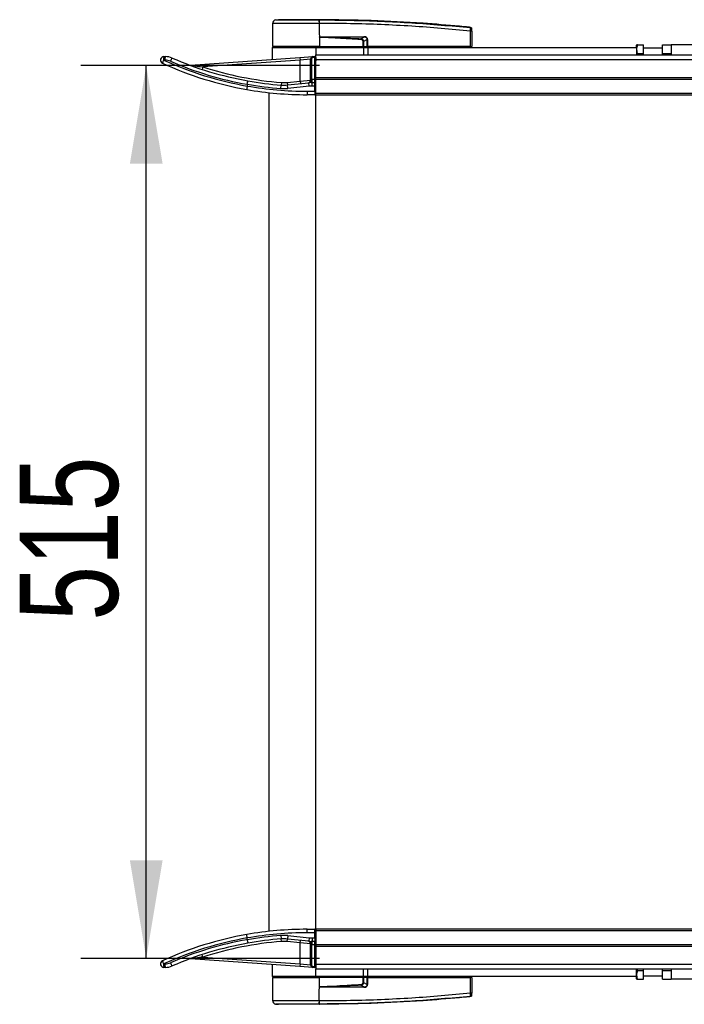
# Model space of a CAD drawing. Header units: millimetres. Extents: x 0 to 420, y 0 to 297.
# Tile 3 of 90: x 51 to 72, y 89 to 119. Entities that reach past the tile are written whole.
import ezdxf

# ---------------------------------------------------------------- set-up
doc = ezdxf.new("R2010")
doc.units = ezdxf.units.MM
doc.layers.add('QUOTE', color=174, linetype='Continuous')
doc.styles.add('SLDTEXTSTYLE3', font='TXT', dxfattribs={"width": 0.75})
doc.dimstyles.new('SLDDIMSTYLE1', dxfattribs={"dimtxt": 3, "dimasz": 3, "dimexe": 0, "dimexo": 0.0625, "dimgap": 0.75, "dimtad": 1, "dimlfac": 18.862989, "dimrnd": 1e-09, "dimzin": 12, "dimdsep": 46, "dimtxsty": 'SLDTEXTSTYLE3', "dimsah": 1, "dimcen": 0.09, "dimadec": 0, "dimazin": 3, "dimtfac": 1, "dimtdec": 3, "dimtofl": 0, "dimtmove": 0, "dimatfit": 3, "dimfxl": 0, "dimfrac": 2, "dimtolj": 1, "dimtzin": 12, "dimarcsym": 0})

# ---------------------------------------------------------------- blocks, each defined once
blk = doc.blocks.new('_D_1')
at = {"layer": 'QUOTE'}
for p, q in [((60.6, 118.001), (53.3, 118.001)), ((55.3, 90.699), (55.3, 118.001)), ((60.6, 90.699), (53.3, 90.699))]:
    blk.add_line(p, q, dxfattribs=at)
for points in [[(55.3, 118.001), (54.8, 115.001), (55.8, 115.001)], [(55.3, 90.699), (55.8, 93.699), (54.8, 93.699)]]:
    blk.add_solid(points, dxfattribs=at)
at = {"layer": 'QUOTE', "insert": (51.433, 101.025), "char_height": 3, "attachment_point": 1, "rotation": 90, "style": 'SLDTEXTSTYLE3'}
blk.add_mtext('515', dxfattribs=at)

msp = doc.modelspace()

# ---------------------------------------------------------------- linework, layer by layer
at = {"color": 7, "linetype": 'Continuous', "lineweight": 25}
for p, q in [((59.16028, 119.29411), (59.15408, 118.58419)), ((59.25508, 119.39861), (59.34729, 119.40591)), ((60.58993, 119.40591), (60.58986, 119.40591)), ((60.59002, 119.29414), (60.59054, 118.58419)), ((60.59862, 119.29414), (60.59002, 119.29414)), ((65.20568, 119.17138), (65.20735, 119.17121)), ((65.21137, 118.58419), (65.20723, 119.05889)), ((65.20738, 119.17121), (65.20735, 119.17121)), ((65.24607, 119.05889), (65.25022, 118.58419)), ((60.59333, 118.87563), (60.59079, 118.58419)), ((60.59333, 118.87563), (60.59336, 118.87857)), ((60.70548, 118.88495), (61.94957, 118.88495)), ((61.95025, 118.87125), (60.70615, 118.87125)), ((61.85705, 118.8228), (61.95025, 118.87125)), ((62.05605, 118.7982), (61.94421, 118.74006)), ((62.05689, 118.58419), (62.05605, 118.7982)), ((62.06596, 118.7982), (62.0668, 118.58419)), ((59.15385, 118.55769), (59.15385, 118.1894)), ((59.15385, 118.55769), (60.4792, 118.55769)), ((60.59054, 118.58419), (59.15408, 118.58419)), ((59.1799, 118.58419), (59.18036, 118.55769)), ((60.4792, 118.55769), (61.93708, 118.55769)), ((60.4792, 118.55769), (60.4792, 118.33027)), ((60.58946, 118.58419), (60.58944, 118.55769)), ((60.59079, 118.58419), (60.59054, 118.58419)), ((60.59079, 118.58419), (61.93464, 118.58419)), ((61.92632, 118.58419), (61.92613, 118.55769)), ((61.93708, 118.55769), (61.93708, 118.33027)), ((61.93708, 118.55769), (62.06962, 118.55769)), ((61.93869, 118.58419), (62.05689, 118.58419)), ((62.03858, 118.58419), (62.03825, 118.55769)), ((62.0668, 118.58419), (62.05689, 118.58419)), ((62.06471, 118.58419), (62.06467, 118.55769)), ((65.21137, 118.58419), (62.0668, 118.58419)), ((62.06962, 118.55769), (62.06962, 118.33027)), ((62.06962, 118.55769), (70.28677, 118.55769)), ((65.20941, 118.58419), (65.20937, 118.55769)), ((65.21137, 118.58419), (65.25022, 118.58419)), ((65.2244, 118.58419), (65.22394, 118.55769)), ((70.29387, 118.63721), (70.28677, 118.6249)), ((70.28677, 118.55769), (70.28677, 118.6249)), ((70.28677, 118.55769), (70.28677, 118.33027)), ((70.30954, 118.33027), (70.31754, 118.37214)), ((70.31754, 118.63721), (70.49882, 118.63721)), ((70.31754, 118.37214), (70.49882, 118.37214)), ((70.49882, 118.37214), (70.49882, 118.63721)), ((71.08197, 118.53118), (70.49882, 118.53118)), ((70.49882, 118.33027), (70.49882, 118.37214)), ((71.08197, 118.37214), (71.08197, 118.63721)), ((71.08197, 118.63721), (71.34704, 118.63721)), ((71.08197, 118.37214), (71.34704, 118.37214)), ((71.08197, 118.33027), (71.08197, 118.37214)), ((71.34704, 118.63721), (71.34704, 118.33027)), ((73.73267, 118.63721), (71.34704, 118.63721)), ((55.87167, 118.17123), (55.83197, 118.17123)), ((55.84121, 118.27726), (55.88092, 118.27726)), ((56.65687, 118.0148), (59.99653, 118.24833)), ((60.00208, 118.169), (57.03267, 117.96136)), ((59.99653, 118.24833), (60.39413, 118.27613)), ((59.99653, 118.24833), (60.00208, 118.169)), ((60.32016, 118.19681), (60.00208, 118.169)), ((60.00208, 117.52879), (60.00208, 118.169)), ((60.32016, 117.58773), (60.32016, 118.19681)), ((60.32016, 118.19681), (60.34667, 118.19681)), ((60.34667, 118.19681), (60.34667, 117.58773)), ((60.39413, 118.27613), (60.45084, 118.2801)), ((60.39413, 118.27613), (60.39598, 118.24969)), ((60.45269, 118.25366), (60.39598, 118.24969)), ((60.45084, 118.2801), (60.45269, 118.25366)), ((60.45269, 118.25366), (60.4792, 118.25366)), ((60.45269, 117.58808), (60.45269, 118.25366)), ((60.4792, 118.33027), (79.82743, 118.33027)), ((60.4792, 118.25366), (60.4792, 118.33027)), ((60.4792, 118.25366), (60.4792, 118.14849)), ((60.4792, 118.18509), (219.5208, 118.18509)), ((60.4792, 117.64109), (60.4792, 118.14849)), ((57.03267, 117.96136), (57.00801, 117.88576)), ((59.43286, 117.48534), (59.4268, 117.40605)), ((59.6094, 117.48779), (60.00208, 117.52879)), ((59.6094, 117.48779), (59.61766, 117.4087)), ((59.61766, 117.4087), (60.26525, 117.47632)), ((60.00208, 117.52879), (60.32016, 117.5537)), ((60.00208, 117.52879), (60.01033, 117.4497)), ((60.27626, 117.37087), (60.26525, 117.47632)), ((60.32016, 117.5537), (60.32016, 117.58773)), ((60.32016, 117.58773), (60.34667, 117.58773)), ((60.37536, 117.48205), (60.37536, 117.58808)), ((60.37536, 117.58808), (60.45269, 117.58808)), ((60.37536, 117.37602), (60.37536, 117.48205)), ((60.37536, 117.48205), (60.45269, 117.48205)), ((60.45269, 117.48205), (60.45269, 117.58808)), ((60.4792, 117.58808), (60.45269, 117.58808)), ((60.45269, 117.37602), (60.45269, 117.48205)), ((60.4792, 117.64109), (219.5208, 117.64109)), ((60.4792, 117.58808), (60.4792, 117.64109)), ((60.4792, 117.58808), (219.5208, 117.58808)), ((60.4792, 117.16397), (60.4792, 117.58808)), ((58.38574, 117.37582), (58.38588, 117.37743)), ((58.38602, 117.43124), (58.38588, 117.42963)), ((58.38588, 117.42963), (58.38588, 117.37743)), ((59.04783, 117.1753), (59.04783, 91.52464)), ((59.41873, 117.30033), (59.4268, 117.40605)), ((59.62867, 117.30325), (59.61766, 117.4087)), ((60.27626, 117.37087), (59.62867, 117.30325)), ((60.21413, 117.21698), (60.21413, 117.11096)), ((60.21413, 117.21698), (60.45269, 117.21698)), ((60.45269, 117.37602), (60.37536, 117.37602)), ((60.45269, 117.21698), (60.45269, 117.37602)), ((60.4792, 117.37602), (60.45269, 117.37602)), ((60.45269, 117.21698), (60.45269, 117.11096)), ((60.45269, 117.21698), (60.4792, 117.21698)), ((60.4792, 117.16397), (219.5208, 117.16397)), ((60.4792, 117.11096), (60.4792, 117.16397)), ((60.45269, 117.11096), (60.21413, 117.11096)), ((60.4792, 117.11096), (219.5208, 117.11096)), ((60.4792, 91.58898), (60.4792, 117.11096)), ((60.21413, 91.48296), (60.21413, 91.58898)), ((60.21413, 91.58898), (60.45269, 91.58898)), ((60.45269, 91.48296), (60.45269, 91.58898)), ((219.5208, 91.58898), (60.4792, 91.58898)), ((60.4792, 91.58898), (60.4792, 91.53597)), ((58.38588, 91.32251), (58.38574, 91.32412)), ((58.38588, 91.27031), (58.38588, 91.32251)), ((58.38588, 91.27031), (58.38602, 91.2687)), ((59.41873, 91.39961), (59.4268, 91.29389)), ((59.43286, 91.2146), (59.4268, 91.29389)), ((59.6094, 91.21215), (59.61766, 91.29124)), ((59.62867, 91.39669), (59.61766, 91.29124)), ((60.26525, 91.22362), (59.61766, 91.29124)), ((59.62867, 91.39669), (60.27626, 91.32907)), ((60.00208, 91.17115), (60.01033, 91.25024)), ((60.45269, 91.48296), (60.21413, 91.48296)), ((60.27626, 91.32907), (60.26525, 91.22362)), ((60.37536, 91.32391), (60.45269, 91.32391)), ((60.37536, 91.32391), (60.37536, 91.21789)), ((60.45269, 91.32391), (60.45269, 91.48296)), ((60.4792, 91.48296), (60.45269, 91.48296)), ((60.45269, 91.32391), (60.4792, 91.32391)), ((60.45269, 91.32391), (60.45269, 91.21789)), ((219.5208, 91.53597), (60.4792, 91.53597)), ((60.4792, 91.53597), (60.4792, 91.11186)), ((60.00208, 91.17115), (59.6094, 91.21215)), ((60.32016, 91.14624), (60.00208, 91.17115)), ((60.00208, 90.53094), (60.00208, 91.17115)), ((60.32016, 91.11221), (60.32016, 91.14624)), ((60.34667, 91.11221), (60.32016, 91.11221)), ((60.32016, 90.50313), (60.32016, 91.11221)), ((60.34667, 91.11221), (60.34667, 90.50313)), ((60.45269, 91.21789), (60.37536, 91.21789)), ((60.37536, 91.11186), (60.37536, 91.21789)), ((60.45269, 91.11186), (60.37536, 91.11186)), ((60.45269, 91.11186), (60.45269, 91.21789)), ((60.45269, 91.11186), (60.4792, 91.11186)), ((60.45269, 90.44628), (60.45269, 91.11186)), ((219.5208, 91.11186), (60.4792, 91.11186)), ((60.4792, 91.11186), (60.4792, 91.05885)), ((219.5208, 91.05885), (60.4792, 91.05885)), ((60.4792, 91.05885), (60.4792, 90.55145)), ((59.99653, 90.45161), (56.65687, 90.68514)), ((57.03267, 90.73858), (57.00801, 90.81418)), ((57.03267, 90.73858), (60.00208, 90.53094)), ((55.83197, 90.52871), (55.87167, 90.52871)), ((55.88092, 90.42268), (55.84121, 90.42268)), ((59.15385, 90.51053), (59.15385, 90.14225)), ((60.00208, 90.53094), (59.99653, 90.45161)), ((60.39413, 90.42381), (59.99653, 90.45161)), ((60.00208, 90.53094), (60.32016, 90.50313)), ((60.34667, 90.50313), (60.32016, 90.50313)), ((60.39598, 90.45025), (60.39413, 90.42381)), ((60.45084, 90.41984), (60.39413, 90.42381)), ((60.39598, 90.45025), (60.45269, 90.44628)), ((60.45269, 90.44628), (60.45084, 90.41984)), ((60.45269, 90.44628), (60.4792, 90.44628)), ((60.4792, 90.55145), (60.4792, 90.44628)), ((219.5208, 90.51485), (60.4792, 90.51485)), ((60.4792, 90.44628), (60.4792, 90.36967)), ((80.04898, 90.36967), (60.4792, 90.36967)), ((60.4792, 90.14225), (60.4792, 90.36967)), ((61.93708, 90.14225), (61.93708, 90.36967)), ((62.06962, 90.14225), (62.06962, 90.36967)), ((70.28677, 90.14225), (70.28677, 90.36967)), ((70.31754, 90.3278), (70.3106, 90.36967)), ((70.49882, 90.3278), (70.49882, 90.36967)), ((71.08197, 90.3278), (71.08197, 90.36967)), ((71.34704, 90.36967), (71.34704, 90.06273)), ((60.4792, 90.14225), (59.15385, 90.14225)), ((59.15408, 90.11575), (59.16028, 89.40583)), ((59.15408, 90.11575), (60.59054, 90.11575)), ((59.18036, 90.14225), (59.1799, 90.11575)), ((61.93708, 90.14225), (60.4792, 90.14225)), ((60.58946, 90.11575), (60.58944, 90.14225)), ((60.59002, 89.4058), (60.59054, 90.11575)), ((60.59054, 90.11575), (60.59079, 90.11575)), ((60.59333, 89.82431), (60.59079, 90.11575)), ((61.93464, 90.11575), (60.59079, 90.11575)), ((61.92632, 90.11575), (61.92613, 90.14225)), ((62.06962, 90.14225), (61.93708, 90.14225)), ((62.05689, 90.11575), (61.93869, 90.11575)), ((62.03858, 90.11575), (62.03825, 90.14225)), ((62.05605, 89.90174), (62.05689, 90.11575)), ((62.05689, 90.11575), (62.0668, 90.11575)), ((62.06471, 90.11575), (62.06467, 90.14225)), ((62.0668, 90.11575), (62.06596, 89.90174)), ((62.0668, 90.11575), (65.21137, 90.11575)), ((70.28677, 90.14225), (62.06962, 90.14225)), ((65.20723, 89.64105), (65.21137, 90.11575)), ((65.20941, 90.11575), (65.20937, 90.14225)), ((65.25022, 90.11575), (65.21137, 90.11575)), ((65.2244, 90.11575), (65.22394, 90.14225)), ((65.25022, 90.11575), (65.24607, 89.64105)), ((70.28677, 90.07503), (70.28677, 90.14225)), ((70.28677, 90.07503), (70.29387, 90.06273)), ((70.31754, 90.3278), (70.49882, 90.3278)), ((70.31754, 90.06273), (70.49882, 90.06273)), ((70.49882, 90.06273), (70.49882, 90.3278)), ((70.49882, 90.16876), (71.08197, 90.16876)), ((71.08197, 90.3278), (71.34704, 90.3278)), ((71.08197, 90.06273), (71.08197, 90.3278)), ((71.08197, 90.06273), (71.34704, 90.06273)), ((73.73267, 90.06273), (71.34704, 90.06273)), ((60.59336, 89.82137), (60.59333, 89.82431)), ((61.94957, 89.81499), (60.70548, 89.81499)), ((60.70615, 89.82869), (61.95025, 89.82869)), ((61.95025, 89.82869), (61.85705, 89.87714)), ((61.94421, 89.95988), (62.05605, 89.90174)), ((65.20735, 89.52873), (65.20738, 89.52873)), ((59.25508, 89.30132), (59.34729, 89.29403)), ((60.58993, 89.29403), (60.58986, 89.29403)), ((60.59002, 89.4058), (60.59862, 89.4058))]:
    msp.add_line(p, q, dxfattribs=at)
at = {"color": 7, "linetype": 'Continuous', "lineweight": 25, "flags": 128}
for points in [[(60.59333, 118.87563), (60.65651, 118.87318), (60.70615, 118.87125)], [(61.85595, 118.79996), (61.85612, 118.80342), (61.85628, 118.80681), (61.85644, 118.81009), (61.85659, 118.81319), (61.85673, 118.81605), (61.85685, 118.81864), (61.85696, 118.8209), (61.85705, 118.8228)], [(60.70615, 89.82869), (60.64297, 89.82624), (60.59333, 89.82431)]]:
    msp.add_lwpolyline(points, dxfattribs=at)
at = {"color": 7, "linetype": 'Continuous', "lineweight": 25}
for centre, radius, start, end in [((59.2663, 119.29318), 0.10603, 96.076872, 179.499989), ((60.19173, 119.31627), 0.3989, 356.819927, 11.918257), ((58.43995, 119.15347), 2.16468, 6.503389, 6.696809), ((60.20038, 119.31652), 0.39887, 356.784062, 11.882918), ((65.22665, 117.88522), 1.17383, 89.051899, 90.948101), ((65.20325, 119.12103), 0.04228, 0.615859, 83.895805), ((60.8153, 118.88352), 0.10983, 179.25241, 186.414342), ((62.0594, 118.88352), 0.10983, 179.25241, 186.414342), ((62.061, 120.14846), 1.35027, 269.78976, 270.21024), ((55.84121, 118.17123), 0.10603, 90, 245.380023), ((56.11663, 118.01355), 0.32541, 151.016811, 169.143549), ((60.21413, 127.71373), 10.60277, 245.380023, 259.995092), ((56.14303, 118.19754), 0.31217, 165.204055, 184.833806), ((60.20489, 127.71373), 10.49675, 245.380023, 260.019883), ((56.18274, 118.19754), 0.31217, 165.204055, 184.833806), ((55.87167, 117.74712), 0.42411, 66.501882, 90), ((55.88092, 117.74712), 0.53014, 66.501882, 90), ((56.37579, 118.02083), 0.35428, 143.150751, 161.019053), ((60.20489, 127.71373), 10.44373, 246.501882, 259.969473), ((60.21413, 127.71373), 10.3377, 246.501882, 259.94378), ((60.39968, 118.19681), 0.07952, 94, 180), ((60.39968, 118.19681), 0.05301, 94, 180), ((60.45269, 118.25366), 0.02651, 0, 94), ((56.65133, 118.09413), 0.07952, 249.676927, 274), ((60.21413, 127.71373), 10.25818, 251.93242, 265.63208), ((60.21413, 127.71373), 10.3377, 259.94378, 265.63208), ((59.50755, 118.46325), 0.98076, 265.63208, 275.960784), ((60.24064, 117.5537), 0.07952, 275.960784, 0), ((60.25443, 117.54581), 0.07033, 278.85444, 353.11241), ((60.37536, 116.42177), 1.06028, 90, 95.960784), ((60.37536, 116.42177), 1.16631, 90, 91.409859), ((60.45269, 117.45555), 0.02651, 0, 90), ((60.21413, 127.71373), 10.60277, 259.995092, 270), ((60.21413, 127.71373), 10.49675, 259.969433, 270), ((60.21413, 127.71373), 10.44373, 259.91877, 265.63208), ((59.50755, 118.46325), 1.16631, 265.63208, 275.960784), ((59.50755, 118.46325), 1.06028, 265.63208, 275.960784), ((60.37536, 116.42177), 0.95425, 90, 95.960784), ((60.45269, 117.13746), 0.02651, 270, 0), ((60.21413, 80.98621), 10.60277, 90, 100.004908), ((60.45269, 91.56248), 0.02651, 0, 90), ((60.21413, 80.98621), 10.60277, 100.004908, 114.619977), ((60.20489, 80.98621), 10.49675, 99.980117, 114.619977), ((60.20489, 80.98621), 10.44373, 100.030527, 113.498118), ((60.21413, 80.98621), 10.49675, 90, 100.030567), ((60.21413, 80.98621), 10.44373, 94.36792, 100.08123), ((60.21413, 80.98621), 10.3377, 94.36792, 100.05622), ((59.50755, 90.23669), 1.16631, 84.039216, 94.36792), ((59.50755, 90.23669), 1.06028, 84.039216, 94.36792), ((60.37536, 92.27816), 0.95425, 264.039216, 270), ((60.45269, 91.24439), 0.02651, 270, 0), ((60.21413, 80.98621), 10.3377, 100.05622, 113.498118), ((60.21413, 80.98621), 10.25818, 94.36792, 108.06758), ((59.50755, 90.23669), 0.98076, 84.039216, 94.36792), ((60.24064, 91.14624), 0.07952, 0, 84.039216), ((60.37536, 92.27816), 1.06028, 264.039216, 270), ((60.25443, 91.15413), 0.07033, 6.88759, 81.14556), ((60.37536, 92.27816), 1.16631, 268.590141, 270), ((56.65133, 90.60581), 0.07952, 86, 110.323073), ((55.84121, 90.52871), 0.10603, 114.619977, 270), ((56.11663, 90.68639), 0.32541, 190.856451, 208.983189), ((56.14303, 90.5024), 0.31217, 175.166194, 194.795945), ((56.18274, 90.5024), 0.31217, 175.166194, 194.795945), ((55.87167, 90.95282), 0.42411, 270, 293.498118), ((55.88092, 90.95282), 0.53014, 270, 293.498118), ((56.37579, 90.67911), 0.35428, 198.980947, 216.849249), ((60.39968, 90.50313), 0.07952, 180, 266), ((60.39968, 90.50313), 0.05301, 180, 266), ((60.45269, 90.44628), 0.02651, 266, 0), ((60.8153, 89.81642), 0.10983, 173.585658, 180.74759), ((98.47317, 91.64683), 36.65886, 182.731259, 182.766996), ((62.0594, 89.81642), 0.10983, 173.585658, 180.74759), ((62.061, 88.55148), 1.35027, 89.78976, 90.21024), ((65.22665, 90.81472), 1.17383, 269.051899, 270.948101), ((65.20325, 89.57891), 0.04228, 276.104195, 359.384141), ((59.2663, 89.40676), 0.10603, 180.500011, 263.923128), ((60.19173, 89.38367), 0.3989, 348.081743, 3.180073), ((58.43996, 89.54647), 2.16467, 353.303191, 353.496611), ((60.20038, 89.3834), 0.39887, 348.120168, 3.219012)]:
    msp.add_arc(centre, radius, start, end, dxfattribs=at)
for centre, major_axis, ratio, start_param, end_param in [((61.81312, 118.71019), (0.10603, 0.05605), 0.66301777, 5.94884055, 7.12572739), ((61.81312, 118.70995), (0.12147, 0.06463), 0.77058227, 5.94675229, 7.12363913), ((61.87785, 118.74416), (0.18026, 0.08866), 0.60672542, 5.99588539, 7.17277223), ((61.87918, 118.7443), (0.17054, 0.08441), 0.5569608, 5.9946727, 7.17155954), ((61.81312, 89.98975), (0.10603, -0.05605), 0.66301777, 5.44064323, 6.61753007), ((61.81312, 89.98998), (0.12147, -0.06463), 0.77058227, 5.44273149, 6.61961833), ((61.87785, 89.95578), (0.18026, -0.08866), 0.60672542, 5.39359838, 6.57048522), ((61.87918, 89.95564), (0.17054, -0.08441), 0.5569608, 5.39481108, 6.57169792)]:
    msp.add_ellipse(centre, major_axis=major_axis, ratio=ratio, start_param=start_param, end_param=end_param, dxfattribs=at)
for points, knots in [([(60.59002, 119.29414), (60.52365, 119.29413), (60.38933, 119.29411), (60.18333, 119.29412), (59.97634, 119.29416), (59.7785, 119.29407), (59.59884, 119.29415), (59.44572, 119.29413), (59.32049, 119.29409), (59.22986, 119.29415), (59.17133, 119.29415), (59.164, 119.29412), (59.16028, 119.29411)], [0, 0, 0, 0, 0.09123037, 0.18462249, 0.28509302, 0.38847717, 0.48894659, 0.59232958, 0.69279869, 0.79618144, 0.89663467, 1, 1, 1, 1]), ([(59.25508, 119.39861), (59.25851, 119.39861), (59.26536, 119.3986), (59.31892, 119.39867), (59.4035, 119.39862), (59.51869, 119.39864), (59.66152, 119.39864), (59.82713, 119.39859), (60.01165, 119.39864), (60.20291, 119.39864), (60.39506, 119.39862), (60.51971, 119.39864), (60.58203, 119.39865)], [0, 0, 0, 0, 0.101915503, 0.203833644, 0.305752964, 0.407671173, 0.50960195, 0.611531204, 0.713461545, 0.815392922, 0.90769638, 1, 1, 1, 1]), ([(60.58986, 119.40591), (60.51116, 119.40591), (60.3535, 119.40591), (60.12127, 119.40591), (59.9054, 119.40591), (59.71345, 119.40591), (59.55535, 119.40591), (59.43739, 119.40591), (59.36117, 119.40591), (59.35191, 119.40591), (59.34729, 119.40591)], [0, 0, 0, 0, 0.12488045, 0.25013958, 0.37464939, 0.49981249, 0.62476421, 0.74955772, 0.87492377, 1, 1, 1, 1]), ([(60.58203, 119.39865), (60.58492, 119.39867), (60.58781, 119.39869), (60.5907, 119.39865), (60.5907, 119.39865)], [0, 0, 0, 0, 0.99963467, 1, 1, 1, 1]), ([(65.20735, 119.17121), (65.18954, 119.17302), (65.07963, 119.18418), (64.59742, 119.23125), (63.60664, 119.31218), (62.17718, 119.38996), (61.11923, 119.40059), (60.58993, 119.40591)], [0, 0, 0, 0, 0.01170126, 0.07220884, 0.31419353, 0.65688711, 1, 1, 1, 1]), ([(60.5907, 119.39865), (60.5907, 119.39865), (60.90475, 119.39847), (61.53289, 119.39196), (62.47474, 119.36221), (63.70092, 119.30031), (64.61077, 119.21744), (65.20774, 119.16308)], [0, 0, 0, 0, 0.00000069, 0.20371068, 0.40747211, 0.61123305, 1, 1, 1, 1]), ([(65.20723, 119.05889), (64.61091, 119.11326), (63.70249, 119.19608), (62.47842, 119.2576), (61.53873, 119.28828), (60.91195, 119.29219), (60.59862, 119.29414)], [0, 0, 0, 0, 0.389052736, 0.59267292, 0.796380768, 1, 1, 1, 1]), ([(65.20723, 119.05889), (65.2076, 119.07077), (65.20835, 119.09456), (65.20884, 119.12607), (65.20878, 119.1497), (65.2083, 119.16041), (65.20786, 119.16254), (65.20774, 119.16308)], [0, 0, 0, 0, 0.23108965, 0.4626691, 0.69303153, 0.92227335, 1, 1, 1, 1]), ([(65.20774, 119.16308), (65.20765, 119.16621), (65.20752, 119.17048), (65.20741, 119.17106), (65.20738, 119.17121)], [0, 0, 0, 0, 0.73611582, 1, 1, 1, 1]), ([(65.20738, 119.17121), (65.21208, 119.17025), (65.22147, 119.16835), (65.23336, 119.15977), (65.24187, 119.14802), (65.24514, 119.13716), (65.2454, 119.13086), (65.24546, 119.12939)], [0, 0, 0, 0, 0.23106275, 0.46212549, 0.69318856, 0.92839331, 1, 1, 1, 1]), ([(65.24546, 119.12939), (65.24546, 119.12924), (65.24546, 119.12869), (65.2455, 119.12454), (65.24553, 119.12149)], [0, 0, 0, 0, 0.26342591, 1, 1, 1, 1]), ([(65.24553, 119.12149), (65.24553, 119.12117), (65.24554, 119.11992), (65.2456, 119.11352), (65.24572, 119.09932), (65.24589, 119.08036), (65.24601, 119.06604), (65.24607, 119.05889)], [0, 0, 0, 0, 0.07774703, 0.30683638, 0.53695653, 0.76850921, 1, 1, 1, 1]), ([(61.85595, 118.79996), (61.62019, 118.8126), (61.19915, 118.83518), (60.77845, 118.86327), (60.59333, 118.87563)], [0, 0, 0, 0, 0.55997278, 1, 1, 1, 1]), ([(60.59336, 118.87857), (60.59407, 118.87878), (60.59591, 118.87932), (60.59948, 118.88005), (60.60485, 118.88092), (60.61286, 118.88187), (60.62481, 118.88288), (60.64262, 118.88388), (60.67013, 118.88478), (60.692, 118.88489), (60.70548, 118.88495)], [0, 0, 0, 0, 0.0199034, 0.05101553, 0.09695623, 0.16503878, 0.26617597, 0.41665359, 0.64077612, 1, 1, 1, 1]), ([(60.70615, 118.87125), (60.92102, 118.86291), (61.30468, 118.84803), (61.68828, 118.8305), (61.85705, 118.8228)], [0, 0, 0, 0, 0.56002522, 1, 1, 1, 1]), ([(61.92547, 118.74006), (61.92941, 118.74007), (61.93644, 118.74009), (61.94184, 118.74007), (61.94421, 118.74006)], [0, 0, 0, 0, 0.56, 1, 1, 1, 1]), ([(61.93464, 118.58419), (61.93197, 118.61326), (61.92722, 118.66512), (61.926, 118.71718), (61.92547, 118.74006)], [0, 0, 0, 0, 0.56058603, 1, 1, 1, 1]), ([(61.94421, 118.74006), (61.94382, 118.71094), (61.94311, 118.65889), (61.94004, 118.60704), (61.93869, 118.58419)], [0, 0, 0, 0, 0.55939227, 1, 1, 1, 1]), ([(61.93464, 118.58419), (61.93511, 118.58419), (61.93624, 118.58419), (61.93765, 118.58419), (61.93841, 118.58419), (61.93869, 118.58419)], [0, 0, 0, 0, 0.31939567, 0.74819126, 1, 1, 1, 1]), ([(70.31754, 118.37214), (70.30518, 118.4195), (70.28207, 118.50807), (70.30628, 118.5962), (70.31754, 118.63721)], [0, 0, 0, 0, 0.5347163, 1, 1, 1, 1]), ([(70.31754, 118.63721), (70.31405, 118.63721), (70.29988, 118.63721), (70.29924, 118.63721), (70.29875, 118.63721)], [0, 0, 0, 0, 0.246646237, 1, 1, 1, 1]), ([(56.65687, 118.0148), (56.65719, 118.01475), (56.65773, 118.01467), (56.66314, 118.01384), (56.67927, 118.01137), (56.72325, 118.0047), (56.83354, 117.98838), (56.94303, 117.97314), (57.02353, 117.96256), (57.03267, 117.96136)], [0, 0, 0, 0, 0.01879798, 0.03165434, 0.07931573, 0.17342153, 0.39125631, 0.93087712, 1, 1, 1, 1]), ([(58.38602, 117.43124), (58.38815, 117.44296), (58.39241, 117.46641), (58.39872, 117.4975), (58.40407, 117.52106), (58.40741, 117.53268), (58.40866, 117.53487), (58.409, 117.53485), (58.40902, 117.53484)], [0, 0, 0, 0, 0.214432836, 0.428862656, 0.643380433, 0.858087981, 0.990291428, 1, 1, 1, 1]), ([(60.32016, 117.5537), (60.32029, 117.55215), (60.32071, 117.54726), (60.32281, 117.54139), (60.32425, 117.53737)], [0, 0, 0, 0, 0.31615634, 1, 1, 1, 1]), ([(60.32425, 117.53737), (60.32499, 117.53525), (60.32849, 117.52529), (60.33442, 117.50631), (60.33904, 117.49134), (60.34281, 117.48336), (60.34471, 117.48162), (60.34591, 117.48164), (60.34593, 117.48164)], [0, 0, 0, 0, 0.07546259, 0.3531735, 0.65752826, 0.78078558, 0.99586318, 1, 1, 1, 1]), ([(60.34667, 117.58773), (60.34659, 117.5758), (60.34644, 117.55194), (60.34622, 117.52014), (60.34604, 117.49615), (60.34594, 117.48345), (60.34593, 117.48216), (60.34593, 117.48164)], [0, 0, 0, 0, 0.214797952, 0.429592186, 0.644351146, 0.85902892, 1, 1, 1, 1]), ([(58.38574, 117.37582), (58.38373, 117.3641), (58.37971, 117.34065), (58.37504, 117.30955), (58.37207, 117.28598), (58.37132, 117.27456), (58.37176, 117.27229), (58.37206, 117.2722), (58.37208, 117.27219)], [0, 0, 0, 0, 0.216525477, 0.433047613, 0.649664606, 0.866471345, 0.990098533, 1, 1, 1, 1]), ([(58.38574, 91.32412), (58.38373, 91.33584), (58.37971, 91.35929), (58.37504, 91.39039), (58.37207, 91.41396), (58.37132, 91.42538), (58.37176, 91.42765), (58.37206, 91.42774), (58.37208, 91.42775)], [0, 0, 0, 0, 0.21652548, 0.43304761, 0.64966461, 0.86647135, 0.99009853, 1, 1, 1, 1]), ([(58.38602, 91.2687), (58.38815, 91.25697), (58.39241, 91.23353), (58.39872, 91.20244), (58.40407, 91.17888), (58.40741, 91.16726), (58.40866, 91.16507), (58.409, 91.16509), (58.40902, 91.1651)], [0, 0, 0, 0, 0.214432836, 0.428862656, 0.643380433, 0.858087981, 0.990291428, 1, 1, 1, 1]), ([(60.32425, 91.16256), (60.32335, 91.16005), (60.32125, 91.15414), (60.32056, 91.14912), (60.32016, 91.14624)], [0, 0, 0, 0, 0.42590939, 1, 1, 1, 1]), ([(60.34593, 91.2183), (60.34591, 91.2183), (60.34561, 91.2183), (60.34352, 91.21785), (60.33974, 91.21123), (60.33345, 91.19006), (60.32746, 91.17216), (60.32425, 91.16256)], [0, 0, 0, 0, 0.0041403, 0.05451856, 0.38113864, 0.66837401, 1, 1, 1, 1]), ([(60.34593, 91.2183), (60.34593, 91.21778), (60.34594, 91.21649), (60.34604, 91.20379), (60.34622, 91.17979), (60.34644, 91.148), (60.34659, 91.12414), (60.34667, 91.11221)], [0, 0, 0, 0, 0.14097108, 0.355648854, 0.570407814, 0.785202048, 1, 1, 1, 1]), ([(57.03267, 90.73858), (56.95965, 90.72876), (56.8662, 90.7162), (56.75294, 90.69965), (56.70433, 90.69238), (56.67473, 90.68788), (56.66379, 90.6862), (56.65865, 90.68541), (56.65697, 90.68516), (56.65689, 90.68514), (56.65687, 90.68514)], [0, 0, 0, 0, 0.55064072, 0.70471025, 0.87115494, 0.9302593, 0.95648354, 0.97966233, 0.99575711, 1, 1, 1, 1]), ([(61.92547, 89.95988), (61.92629, 89.989), (61.92774, 90.04105), (61.93253, 90.0929), (61.93464, 90.11575)], [0, 0, 0, 0, 0.55939227, 1, 1, 1, 1]), ([(61.93869, 90.11575), (61.93833, 90.11575), (61.93748, 90.11575), (61.93603, 90.11575), (61.93501, 90.11575), (61.93464, 90.11575)], [0, 0, 0, 0, 0.31939567, 0.74819126, 1, 1, 1, 1]), ([(61.93869, 90.11575), (61.9404, 90.08667), (61.94344, 90.03481), (61.94398, 89.98276), (61.94421, 89.95988)], [0, 0, 0, 0, 0.560586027, 1, 1, 1, 1]), ([(70.31754, 90.06273), (70.30518, 90.11009), (70.28207, 90.19866), (70.30628, 90.2868), (70.31754, 90.3278)], [0, 0, 0, 0, 0.5347163, 1, 1, 1, 1]), ([(70.29875, 90.06273), (70.29725, 90.06273), (70.29142, 90.06273), (70.30642, 90.06273), (70.31754, 90.06273)], [0, 0, 0, 0, 0.25801713, 1, 1, 1, 1]), ([(60.59333, 89.82431), (60.82894, 89.84004), (61.24964, 89.86813), (61.6707, 89.89025), (61.85595, 89.89998)], [0, 0, 0, 0, 0.56002694, 1, 1, 1, 1]), ([(60.70548, 89.81499), (60.69464, 89.81509), (60.66255, 89.8154), (60.62481, 89.81529), (60.59863, 89.82035), (60.59336, 89.82137)], [0, 0, 0, 0, 0.28926734, 0.85682964, 1, 1, 1, 1]), ([(61.85705, 89.87714), (61.64224, 89.86744), (61.25864, 89.8501), (60.87498, 89.83523), (60.70615, 89.82869)], [0, 0, 0, 0, 0.55997408, 1, 1, 1, 1]), ([(61.94421, 89.95988), (61.94111, 89.95987), (61.93556, 89.95985), (61.92855, 89.95987), (61.92547, 89.95988)], [0, 0, 0, 0, 0.56, 1, 1, 1, 1]), ([(65.20735, 89.52873), (65.18954, 89.52692), (65.07963, 89.51576), (64.59742, 89.46869), (63.60664, 89.38776), (62.17718, 89.30997), (61.11923, 89.29935), (60.58993, 89.29403)], [0, 0, 0, 0, 0.01170126, 0.07220884, 0.31419353, 0.65688711, 1, 1, 1, 1]), ([(65.20774, 89.53686), (64.61076, 89.48238), (63.70087, 89.39935), (62.47482, 89.33827), (61.53258, 89.30591), (60.90542, 89.30593), (60.5907, 89.30129), (60.5907, 89.30129)], [0, 0, 0, 0, 0.38876695, 0.59252789, 0.79628932, 0.99999932, 1, 1, 1, 1]), ([(60.59862, 89.4058), (60.91194, 89.40775), (61.53859, 89.41166), (62.47828, 89.44233), (63.70236, 89.50385), (64.61091, 89.58668), (65.20723, 89.64105)], [0, 0, 0, 0, 0.20362021, 0.40724063, 0.61094774, 1, 1, 1, 1]), ([(65.20774, 89.53686), (65.20805, 89.5392), (65.20865, 89.54388), (65.20889, 89.565), (65.20857, 89.59383), (65.2079, 89.62092), (65.20737, 89.63686), (65.20723, 89.64105)], [0, 0, 0, 0, 0.22968814, 0.45959689, 0.68877935, 0.91808895, 1, 1, 1, 1]), ([(65.24546, 89.57055), (65.2454, 89.56908), (65.24514, 89.56278), (65.24187, 89.55192), (65.23336, 89.54016), (65.22147, 89.53159), (65.21208, 89.52968), (65.20738, 89.52873)], [0, 0, 0, 0, 0.07160669, 0.30681144, 0.53787451, 0.76893725, 1, 1, 1, 1]), ([(65.20738, 89.52873), (65.20741, 89.52888), (65.20752, 89.52946), (65.20765, 89.53372), (65.20774, 89.53686)], [0, 0, 0, 0, 0.26388418, 1, 1, 1, 1]), ([(65.24553, 89.57845), (65.2455, 89.5754), (65.24546, 89.57125), (65.24546, 89.5707), (65.24546, 89.57055)], [0, 0, 0, 0, 0.736574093, 1, 1, 1, 1]), ([(65.24607, 89.64105), (65.24605, 89.63852), (65.24597, 89.62893), (65.24583, 89.61263), (65.24567, 89.59528), (65.24556, 89.58261), (65.24554, 89.57984), (65.24553, 89.57845)], [0, 0, 0, 0, 0.08210774, 0.31165455, 0.54070711, 0.77036972, 1, 1, 1, 1]), ([(59.16028, 89.40583), (59.1638, 89.40582), (59.17094, 89.40579), (59.22844, 89.40578), (59.31943, 89.40585), (59.44308, 89.40581), (59.59721, 89.40579), (59.77492, 89.40587), (59.97432, 89.40578), (60.17973, 89.40582), (60.38773, 89.40583), (60.52206, 89.40581), (60.59002, 89.4058)], [0, 0, 0, 0, 0.10046502, 0.20384345, 0.30430944, 0.40768894, 0.50815524, 0.61153497, 0.71200234, 0.81538328, 0.9066108, 1, 1, 1, 1]), ([(60.58203, 89.30129), (60.51971, 89.3013), (60.39506, 89.30132), (60.20291, 89.3013), (60.01165, 89.3013), (59.82713, 89.30135), (59.66152, 89.3013), (59.51869, 89.3013), (59.4035, 89.30132), (59.31892, 89.30127), (59.26536, 89.30133), (59.25851, 89.30133), (59.25508, 89.30132)], [0, 0, 0, 0, 0.09230362, 0.18460708, 0.28653845, 0.3884688, 0.49039805, 0.59232883, 0.69424704, 0.79616636, 0.8980845, 1, 1, 1, 1]), ([(60.58986, 89.29403), (60.51116, 89.29403), (60.3535, 89.29403), (60.12127, 89.29403), (59.9054, 89.29403), (59.71345, 89.29403), (59.55535, 89.29403), (59.43739, 89.29403), (59.36117, 89.29403), (59.35191, 89.29403), (59.34729, 89.29403)], [0, 0, 0, 0, 0.12488045, 0.25013958, 0.37464939, 0.49981249, 0.62476421, 0.74955772, 0.87492377, 1, 1, 1, 1]), ([(60.5907, 89.30129), (60.5907, 89.30129), (60.58781, 89.30129), (60.58492, 89.30129), (60.58203, 89.30129)], [0, 0, 0, 0, 0.000365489, 1, 1, 1, 1])]:
    msp.add_open_spline(points, degree=3, knots=knots, dxfattribs=at)

# ---------------------------------------------------------------- dimensions: what is measured, and where the dimension line sits
at = {"layer": 'QUOTE'}
dim = msp.add_linear_dim(base=(52.91884, 118.00104), p1=(62.59975, 90.6989), p2=(62.59975, 118.00104), angle=90, dimstyle='SLDDIMSTYLE1', dxfattribs=at)
dim.commit()
dim.dimension.update_dxf_attribs({"geometry": '_D_1', "text_midpoint": (52.91884, 104.34997), "dimtype": 160})

doc.saveas('drawing.dxf')
